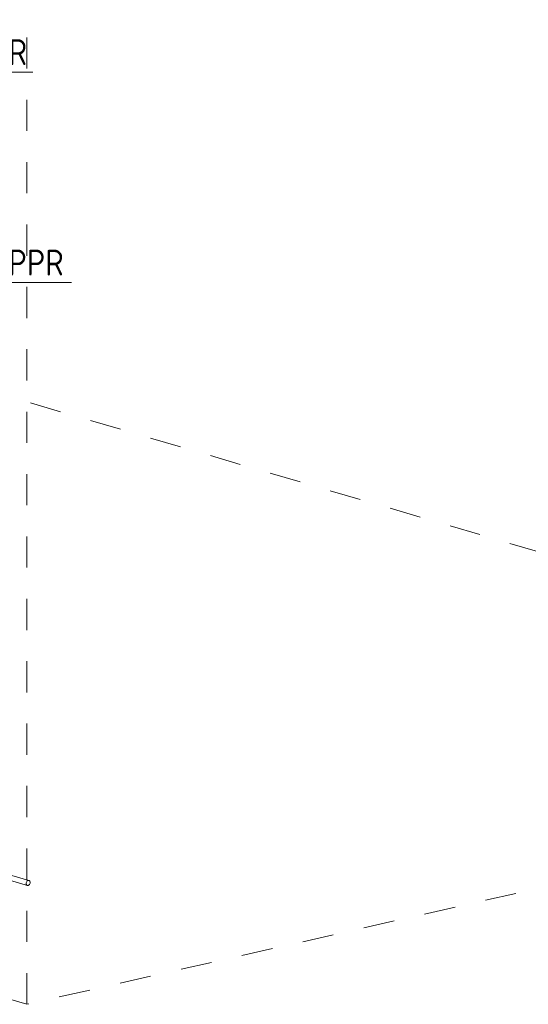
# Model space of a CAD drawing. Header units: millimetres. Extents: x 37081 to 77972, y -4495 to 22354.
# Tile 76 of 109: x 66269 to 68712, y 10480 to 15215. Entities that reach past the tile are written whole.
import ezdxf

# ---------------------------------------------------------------- set-up
doc = ezdxf.new("R2010")
doc.units = ezdxf.units.MM
doc.linetypes.add('ADSK_Скрыто', pattern=[300, 150, -150])
for name, color, linetype, lineweight in [('G-____-____-SYMB', 111, 'ADSK_Скрыто', 20), ('P-PIPE-____-IDEN', 2, 'Continuous', 20), ('P-PIPE-____-OTLN', 3, 'Continuous', 20)]:
    doc.layers.add(name, color=color, linetype=linetype, lineweight=lineweight)
doc.styles.add('GOST Common_1', font='GOST_Common.ttf', dxfattribs={"width": 0.9, "height": 125})

# ---------------------------------------------------------------- blocks, each defined once
blk = doc.blocks.new('ADSK_M_Арматура трубопроводов - ADSK_Наименование_Диаметр условный_15-1637255-_3D_ копия 2 копия 1')
at = {"layer": 'P-PIPE-____-IDEN'}
blk.add_line((6952.8, 14962.4), (7702.8, 14962.4), dxfattribs=at)

msp = doc.modelspace()

# ---------------------------------------------------------------- linework, layer by layer
at = {"layer": 'G-____-____-SYMB'}
for p, q in [((66303.1, 10480), (66303.1, 18702)), ((63730.2, 14131.7), (71871.2, 11744.1)), ((66303.1, 10480), (58162.1, 12867.7)), ((71871.2, 11744.1), (66303.1, 10480))]:
    msp.add_line(p, q, dxfattribs=at)
at = {"layer": 'P-PIPE-____-OTLN', "color": 150}
for p, q in [((66312.7, 11075.6), (61534.7, 12476.9)), ((61527.7, 12452.9), (66305.7, 11051.6))]:
    msp.add_line(p, q, dxfattribs=at)
for points in [[(66309.2, 11075.7, 0), (66306.8, 11074.7, 0), (66304.5, 11073, 0), (66302.6, 11070.6, 0), (66301.1, 11067.8, 0), (66300.1, 11064.6, 0), (66299.8, 11061.4, 0)], [(66299.8, 11061.4, 0), (66300.1, 11058.4, 0), (66301.1, 11055.7, 0), (66302.6, 11053.5, 0), (66304.5, 11052.1, 0), (66306.8, 11051.4, 0), (66309.2, 11051.5, 0)], [(66318.6, 11065.7, 0), (66318.3, 11068.8, 0), (66317.3, 11071.5, 0), (66315.8, 11073.6, 0), (66313.9, 11075.1, 0), (66311.6, 11075.8, 0), (66309.2, 11075.7, 0)], [(66309.2, 11051.5, 0), (66311.6, 11052.5, 0), (66313.9, 11054.2, 0), (66315.8, 11056.5, 0), (66317.3, 11059.4, 0), (66318.3, 11062.5, 0), (66318.6, 11065.7, 0)]]:
    msp.add_polyline3d(points, dxfattribs=at)

# ---------------------------------------------------------------- block references
at = {"layer": 'P-PIPE-____-IDEN'}
for p in [(58629.1, 0), (58814.7, -1012)]:
    msp.add_blockref('ADSK_M_Арматура трубопроводов - ADSK_Наименование_Диаметр условный_15-1637255-_3D_ копия 2 копия 1', p, dxfattribs=at)

# ---------------------------------------------------------------- texts
at = {"layer": 'P-PIPE-____-IDEN', "lineweight": 9, "char_height": 125, "attachment_point": 1, "style": 'GOST Common_1'}
for s, insert, width in [('Valve PPR', (65604.9, 15121.3), 840.569), ('Filter PPR', (65796.6, 14109.4), 826.139)]:
    msp.add_mtext(s, dxfattribs=dict(at, insert=insert, width=width))

doc.saveas('drawing.dxf')
